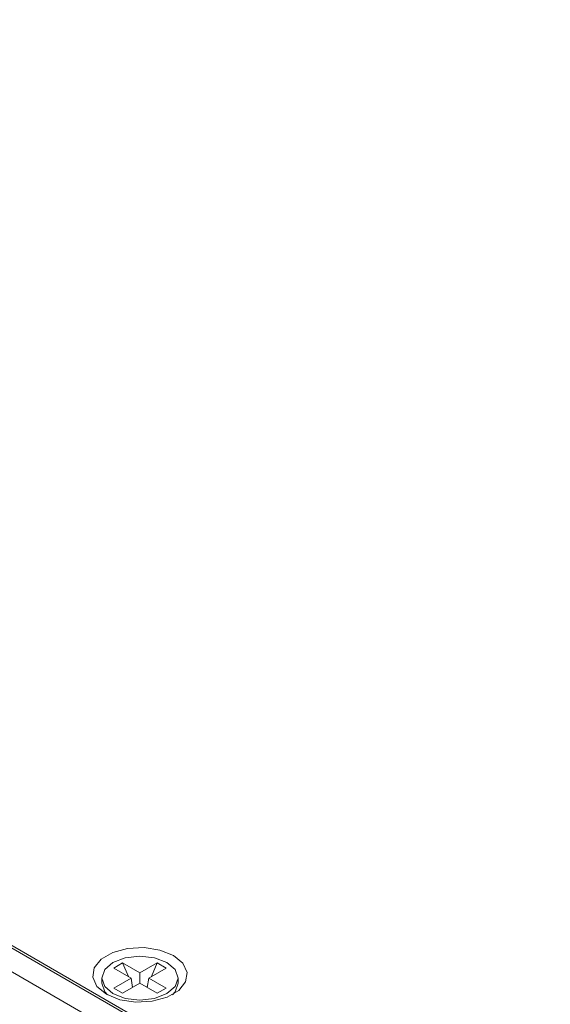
# Model space of a CAD drawing. Header units: millimetres. Extents: x 0 to 1727, y 0 to 1118.
# Tile 41 of 43: x 1420 to 1466, y 891 to 977. Entities that reach past the tile are written whole.
import ezdxf

# ---------------------------------------------------------------- set-up
doc = ezdxf.new("R2010")
doc.units = ezdxf.units.MM
doc.header["$LTSCALE"] = 2

msp = doc.modelspace()

# ---------------------------------------------------------------- linework, layer by layer
at = {"color": 7, "linetype": 'Continuous', "lineweight": 15}
for p, q in [((1280.443, 976.651), (1466.035, 869.511)), ((1280.683, 976.72), (1466.275, 869.58)), ((1278.647, 975.614), (1464.239, 868.474)), ((1428.45, 894.568), (1429.216, 895.01)), ((1429.216, 895.01), (1430.713, 894.146)), ((1429.216, 895.01), (1429.715, 893.837)), ((1430.713, 894.146), (1432.21, 895.01)), ((1432.21, 895.01), (1431.711, 893.837)), ((1432.21, 895.01), (1432.976, 894.568)), ((1429.947, 893.703), (1428.45, 894.568)), ((1430.713, 894.146), (1430.713, 893.261)), ((1432.976, 894.568), (1431.479, 893.703)), ((1427.411, 893.703), (1427.411, 893.254)), ((1428.45, 892.839), (1429.947, 893.703)), ((1430.713, 893.261), (1429.216, 892.397)), ((1430.074, 892.892), (1429.947, 893.703)), ((1430.049, 893.051), (1430.109, 892.912)), ((1432.21, 892.397), (1430.713, 893.261)), ((1431.377, 893.051), (1431.317, 892.912)), ((1431.352, 892.892), (1431.479, 893.703)), ((1431.479, 893.703), (1432.976, 892.839)), ((1434.015, 893.254), (1434.015, 893.703)), ((1429.216, 892.397), (1428.45, 892.839)), ((1432.976, 892.839), (1432.21, 892.397))]:
    msp.add_line(p, q, dxfattribs=at)
at = {"color": 7, "linetype": 'Continuous', "lineweight": 15, "flags": 128}
for points in [[(1427.811, 892.305), (1428.978, 891.833), (1430.355, 891.62), (1431.775, 891.691), (1433.067, 892.039), (1434.075, 892.621), (1434.678, 893.367), (1434.802, 894.187), (1434.433, 894.981), (1433.615, 895.655), (1432.448, 896.127), (1431.071, 896.34), (1429.651, 896.269), (1428.359, 895.921), (1427.351, 895.339), (1426.748, 894.593), (1426.624, 893.774), (1426.993, 892.979), (1427.811, 892.305)], [(1428.378, 895.051), (1427.662, 894.433), (1427.411, 893.703), (1427.662, 892.974), (1428.378, 892.356), (1429.449, 891.942), (1430.713, 891.797), (1431.977, 891.942), (1433.048, 892.356), (1433.764, 892.974), (1434.015, 893.703), (1433.764, 894.433), (1433.048, 895.051), (1431.977, 895.465), (1430.713, 895.61), (1429.449, 895.465), (1428.378, 895.051)], [(1427.411, 893.254), (1427.662, 892.524), (1427.903, 892.253)], [(1433.524, 892.253), (1433.764, 892.524), (1434.015, 893.254)]]:
    msp.add_lwpolyline(points, dxfattribs=at)

doc.saveas('drawing.dxf')
